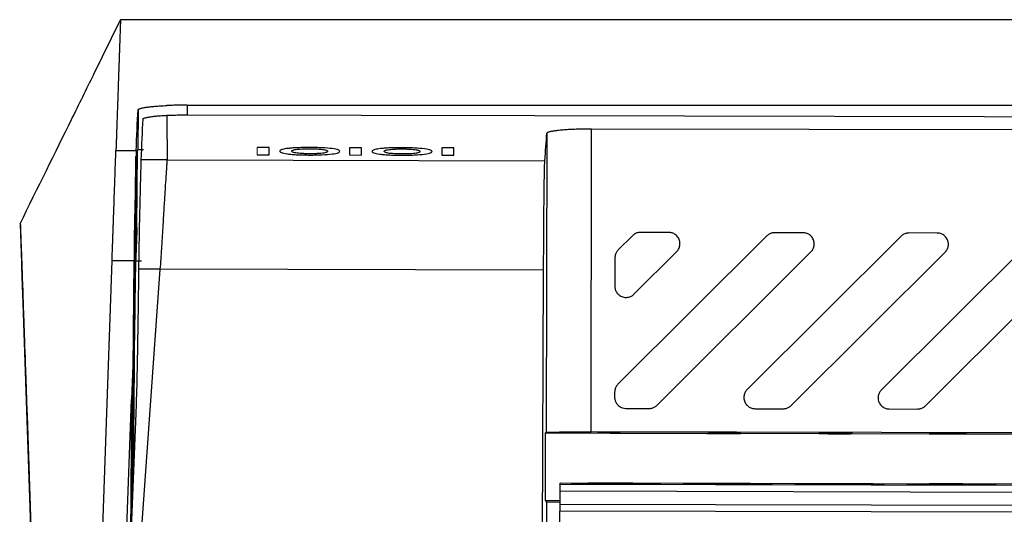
# Model space of a CAD drawing. Header units: millimetres. Extents: x 156812 to 157936, y 112087 to 113571.
# Tile 40 of 204: x 157375 to 157419, y 112523 to 112545. Entities that reach past the tile are written whole.
import ezdxf

# ---------------------------------------------------------------- set-up
doc = ezdxf.new("R2010")
doc.units = ezdxf.units.MM

msp = doc.modelspace()

# ---------------------------------------------------------------- linework, layer by layer
at = {"color": 7, "linetype": 'Continuous', "lineweight": 25}
for p, q in [((157378.462, 112542.426), (157379.667, 112544.88)), ((157380.691, 112544.88), (157379.666, 112544.88)), ((157423.478, 112544.886), (157380.691, 112544.886)), ((157380.451, 112540.854), (157380.435, 112539.07)), ((157382.652, 112541.069), (157382.649, 112540.633)), ((157382.652, 112541.069), (157541.609, 112541.069)), ((157382.662, 112540.633), (157398.19, 112540.6)), ((157398.728, 112539.813), (157398.7, 112526.459)), ((157400.699, 112526.47), (157400.728, 112540.016)), ((157400.728, 112540.016), (157489.263, 112539.828)), ((157380.367, 112539.02), (157379.462, 112539.02)), ((157380.368, 112539.02), (157380.306, 112531.958)), ((157380.404, 112535.596), (157380.434, 112539.07)), ((157380.435, 112539.07), (157380.434, 112539.07)), ((157386.314, 112539.174), (157385.771, 112539.175)), ((157390.443, 112539.165), (157389.9, 112539.166)), ((157394.572, 112539.156), (157394.029, 112539.157)), ((157380.281, 112529.669), (157380.36, 112538.773)), ((157381.746, 112538.622), (157380.579, 112538.624)), ((157381.746, 112538.622), (157398.634, 112538.586)), ((157385.771, 112538.849), (157386.314, 112538.848)), ((157389.9, 112538.841), (157390.443, 112538.839)), ((157394.029, 112538.832), (157394.573, 112538.831)), ((157375.92, 112514.826), (157375.19, 112535.762)), ((157404.178, 112535.379), (157402.911, 112535.382)), ((157410.178, 112535.366), (157408.911, 112535.369)), ((157416.178, 112535.354), (157414.911, 112535.356)), ((157408.558, 112535.224), (157401.902, 112528.597)), ((157402.558, 112535.236), (157401.915, 112534.597)), ((157414.558, 112535.211), (157407.679, 112528.361)), ((157420.558, 112535.198), (157413.679, 112528.349)), ((157402.618, 112532.622), (157404.529, 112534.525)), ((157403.651, 112527.663), (157410.529, 112534.512)), ((157409.651, 112527.65), (157416.529, 112534.5)), ((157415.651, 112527.637), (157422.529, 112534.487)), ((157378.326, 112506.499), (157379.291, 112534.131)), ((157379.291, 112534.131), (157380.271, 112534.131)), ((157380.172, 112522.866), (157380.271, 112534.131)), ((157380.609, 112534.096), (157380.344, 112534.098)), ((157401.768, 112534.243), (157401.765, 112532.977)), ((157381.433, 112533.737), (157379.561, 112507.743)), ((157381.433, 112533.737), (157380.474, 112533.739)), ((157398.58, 112533.701), (157381.433, 112533.737)), ((157398.53, 112520.01), (157398.58, 112533.701)), ((157375.919, 112514.848), (157375.299, 112532.638)), ((157379.365, 112507.022), (157380.166, 112527.921)), ((157380.166, 112527.921), (157380.109, 112521.293)), ((157401.755, 112528.243), (157401.755, 112528.02)), ((157402.254, 112527.519), (157403.297, 112527.517)), ((157408.031, 112527.507), (157409.297, 112527.504)), ((157414.031, 112527.494), (157415.297, 112527.492)), ((157375.489, 112527.199), (157376.182, 112507.336)), ((157380.352, 112527.302), (157379.561, 112507.743)), ((157375.508, 112526.652), (157376.153, 112508.148)), ((157398.649, 112526.412), (157398.643, 112523.412)), ((157398.7, 112526.459), (157398.649, 112526.412)), ((157401.681, 112526.405), (157398.649, 112526.412)), ((157470.293, 112526.323), (157400.699, 112526.47)), ((157400.996, 112526.425), (157400.997, 112526.421)), ((157401.56, 112526.423), (157401.56, 112526.41)), ((157401.56, 112526.41), (157402.005, 112526.409)), ((157402.004, 112526.427), (157401.647, 112526.428)), ((157406.681, 112526.395), (157401.681, 112526.405)), ((157402.005, 112526.409), (157402.004, 112526.427)), ((157405.878, 112526.401), (157407.39, 112526.398)), ((157405.937, 112526.414), (157406.382, 112526.412)), ((157407.39, 112526.401), (157406.531, 112526.403)), ((157411.681, 112526.384), (157406.681, 112526.395)), ((157407.39, 112526.398), (157407.39, 112526.401)), ((157411.323, 112526.395), (157410.878, 112526.396)), ((157410.937, 112526.404), (157411.382, 112526.402)), ((157411.542, 112526.4), (157411.5, 112526.397)), ((157416.681, 112526.373), (157411.681, 112526.384)), ((157416.796, 112526.396), (157415.819, 112526.387)), ((157415.819, 112526.387), (157415.819, 112526.384)), ((157415.819, 112526.384), (157416.738, 112526.382)), ((157416.209, 112526.386), (157416.737, 112526.391)), ((157416.738, 112526.385), (157416.209, 112526.386)), ((157421.681, 112526.363), (157416.681, 112526.373)), ((157416.737, 112526.391), (157416.738, 112526.385)), ((157416.738, 112526.382), (157416.738, 112526.378)), ((157416.738, 112526.378), (157417.182, 112526.377)), ((157417.182, 112526.395), (157416.796, 112526.396)), ((157417.182, 112526.384), (157417.182, 112526.395)), ((157417.478, 112526.383), (157417.182, 112526.384)), ((157417.182, 112526.377), (157417.182, 112526.381)), ((157417.182, 112526.381), (157417.478, 112526.38)), ((157417.478, 112526.38), (157417.478, 112526.383)), ((157399.303, 112524.131), (157399.323, 112524.182)), ((157399.303, 112524.131), (157464.303, 112523.992)), ((157464.322, 112524.042), (157399.323, 112524.182)), ((157399.302, 112523.829), (157399.3, 112523.229)), ((157399.302, 112523.829), (157464.301, 112523.689)), ((157398.643, 112523.412), (157398.71, 112523.335)), ((157398.643, 112523.412), (157399.301, 112523.41)), ((157398.71, 112523.335), (157398.702, 112519.812)), ((157399.3, 112523.333), (157398.71, 112523.335)), ((157464.3, 112523.089), (157399.3, 112523.229)), ((157399.291, 112517.739), (157399.302, 112522.931)), ((157464.3, 112522.792), (157399.301, 112522.931))]:
    msp.add_line(p, q, dxfattribs=at)
at = {"color": 7, "linetype": 'Continuous', "lineweight": 25, "flags": 128}
msp.add_lwpolyline([(157398.19, 112540.6), (157478.508, 112540.427), (157541.615, 112540.292)], dxfattribs=at)
at = {"color": 7, "linetype": 'Continuous', "lineweight": 25}
for centre, radius, start, end in [((157424.773, 112523.85), 25.471, 179.3659, 180.046), ((157401.596, 112421.847), 102.33, 88.75701, 90.99678), ((157402.035, 112626.469), 102.33, 268.75701, 270.99678), ((157406.596, 112421.836), 102.33, 88.75701, 90.99678), ((157407.035, 112626.458), 102.33, 268.75701, 270.99678), ((157411.596, 112421.826), 102.33, 88.75701, 90.99678), ((157412.035, 112626.447), 102.33, 268.75701, 270.99678), ((157416.596, 112421.815), 102.33, 88.75701, 90.99678), ((157417.035, 112626.436), 102.33, 268.75701, 270.99678), ((157423.337, 112523.103), 24.037, 179.6985, 180.408)]:
    msp.add_arc(centre, radius, start, end, dxfattribs=at)
for points, knots in [([(157379.666, 112544.88), (157379.666, 112544.876), (157379.666, 112544.868), (157379.665, 112544.844), (157379.664, 112544.812), (157379.663, 112544.77), (157379.661, 112544.72), (157379.659, 112544.661), (157379.657, 112544.593), (157379.654, 112544.515), (157379.651, 112544.429), (157379.648, 112544.334), (157379.644, 112544.229), (157379.64, 112544.116), (157379.636, 112543.994), (157379.631, 112543.863), (157379.626, 112543.722), (157379.621, 112543.573), (157379.616, 112543.415), (157379.61, 112543.247), (157379.604, 112543.071), (157379.597, 112542.885), (157379.59, 112542.691), (157379.583, 112542.487), (157379.576, 112542.275), (157379.568, 112542.053), (157379.56, 112541.823), (157379.552, 112541.583), (157379.543, 112541.335), (157379.534, 112541.077), (157379.525, 112540.811), (157379.515, 112540.535), (157379.505, 112540.25), (157379.495, 112539.957), (157379.484, 112539.654), (157379.473, 112539.343), (157379.466, 112539.128), (157379.462, 112539.02)], [0, 0, 0, 0, 0.0285185, 0.0570402, 0.0855649, 0.1140927, 0.1426237, 0.1711578, 0.199695, 0.2282352, 0.2567786, 0.2853251, 0.3138748, 0.3424275, 0.3709833, 0.3995423, 0.4281044, 0.4566695, 0.4852378, 0.5138092, 0.5423838, 0.5709614, 0.5995422, 0.628126, 0.656713, 0.6853031, 0.7138963, 0.7424927, 0.7710921, 0.7996947, 0.8283004, 0.8569092, 0.8855211, 0.9141361, 0.9427543, 0.9713756, 1, 1, 1, 1]), ([(157378.457, 112542.428), (157378.131, 112541.766), (157377.122, 112539.714), (157375.953, 112537.352), (157375.161, 112535.752)], [0, 0, 0, 0, 0.322649, 1, 1, 1, 1]), ([(157380.451, 112540.854), (157380.452, 112540.859), (157380.454, 112540.87), (157380.472, 112540.885), (157380.5, 112540.9), (157380.538, 112540.915), (157380.588, 112540.93), (157380.648, 112540.944), (157380.719, 112540.957), (157380.827, 112540.975), (157380.984, 112540.996), (157381.204, 112541.017), (157381.454, 112541.036), (157381.64, 112541.045), (157381.734, 112541.049)], [0, 0, 0, 0, 0.063693, 0.126435, 0.188535, 0.250314, 0.312095, 0.374205, 0.436963, 0.500678, 0.626841, 0.750387, 0.873908, 1, 1, 1, 1]), ([(157382.652, 112541.069), (157382.608, 112541.069), (157382.519, 112541.069), (157382.386, 112541.067), (157382.253, 112541.066), (157382.121, 112541.063), (157381.99, 112541.059), (157381.86, 112541.055), (157381.776, 112541.051), (157381.734, 112541.049)], [0, 0, 0, 0, 0.14013, 0.281163, 0.423102, 0.565952, 0.709715, 0.854397, 1, 1, 1, 1]), ([(157380.662, 112540.443), (157380.663, 112540.448), (157380.665, 112540.456), (157380.683, 112540.47), (157380.712, 112540.483), (157380.753, 112540.497), (157380.807, 112540.512), (157380.875, 112540.526), (157380.971, 112540.545), (157381.107, 112540.565), (157381.293, 112540.585), (157381.506, 112540.601), (157381.665, 112540.609), (157381.745, 112540.614)], [0, 0, 0, 0, 0.066722, 0.135278, 0.205548, 0.277384, 0.350614, 0.425042, 0.500449, 0.623424, 0.748429, 0.874347, 1, 1, 1, 1]), ([(157381.745, 112540.614), (157381.786, 112540.615), (157381.869, 112540.619), (157381.998, 112540.624), (157382.129, 112540.627), (157382.262, 112540.63), (157382.396, 112540.632), (157382.529, 112540.633), (157382.618, 112540.633), (157382.662, 112540.633)], [0, 0, 0, 0, 0.145486, 0.290685, 0.435229, 0.578764, 0.720948, 0.861459, 1, 1, 1, 1]), ([(157398.728, 112539.813), (157398.729, 112539.818), (157398.732, 112539.828), (157398.748, 112539.843), (157398.773, 112539.858), (157398.808, 112539.872), (157398.852, 112539.886), (157398.906, 112539.899), (157398.97, 112539.912), (157399.043, 112539.924), (157399.125, 112539.936), (157399.217, 112539.948), (157399.358, 112539.963), (157399.555, 112539.98), (157399.821, 112539.997), (157400.107, 112540.008), (157400.411, 112540.015), (157400.621, 112540.016), (157400.728, 112540.016)], [0, 0, 0, 0, 0.0471974, 0.0933551, 0.1386897, 0.1834291, 0.2278111, 0.2720786, 0.3164768, 0.3612487, 0.4066311, 0.4528517, 0.5001258, 0.6031748, 0.70212, 0.7994876, 0.897926, 1, 1, 1, 1]), ([(157379.291, 112534.131), (157379.293, 112534.206), (157379.298, 112534.356), (157379.306, 112534.578), (157379.314, 112534.799), (157379.322, 112535.017), (157379.329, 112535.232), (157379.337, 112535.445), (157379.344, 112535.654), (157379.352, 112535.859), (157379.36, 112536.086), (157379.372, 112536.442), (157379.387, 112536.87), (157379.401, 112537.29), (157379.416, 112537.731), (157379.433, 112538.187), (157379.445, 112538.538), (157379.453, 112538.748), (157379.457, 112538.868), (157379.46, 112538.963), (157379.461, 112539.001), (157379.462, 112539.02)], [0, 0, 0, 0, 0.030015, 0.0600438, 0.0900878, 0.1201467, 0.1502191, 0.1803027, 0.2103944, 0.2404904, 0.2705867, 0.3121994, 0.4047613, 0.4786992, 0.5356917, 0.6595156, 0.7814828, 0.8360301, 0.8906222, 0.9452718, 1, 1, 1, 1]), ([(157380.367, 112539.02), (157380.366, 112539.01), (157380.365, 112538.99), (157380.364, 112538.949), (157380.363, 112538.899), (157380.362, 112538.842), (157380.361, 112538.796), (157380.36, 112538.773)], [0, 0, 0, 0, 0.200298, 0.400149, 0.599851, 0.799703, 1, 1, 1, 1]), ([(157380.695, 112539.07), (157380.644, 112539.07), (157380.465, 112539.07), (157380.448, 112539.07), (157380.435, 112539.07)], [0, 0, 0, 0, 0.283041, 1, 1, 1, 1]), ([(157386.911, 112539.091), (157386.888, 112539.085), (157386.867, 112539.078), (157386.834, 112539.065), (157386.822, 112539.058), (157386.792, 112539.037), (157386.786, 112539.023), (157386.785, 112539.009)], [0, 0, 0, 0, 0.25, 0.25, 0.5, 0.5, 1, 1, 1, 1]), ([(157386.785, 112539.009), (157386.787, 112538.999), (157386.79, 112538.988), (157386.814, 112538.967), (157386.832, 112538.956), (157386.914, 112538.925), (157387.002, 112538.906), (157387.189, 112538.881), (157387.258, 112538.874), (157387.411, 112538.862), (157387.495, 112538.856), (157387.668, 112538.848), (157387.759, 112538.845), (157387.943, 112538.841), (157388.036, 112538.841), (157388.129, 112538.84)], [0, 0, 0, 0, 0.125, 0.125, 0.25, 0.25, 0.5, 0.5, 0.625, 0.625, 0.75, 0.75, 0.875, 0.875, 1, 1, 1, 1]), ([(157387.526, 112539.163), (157387.491, 112539.161), (157387.457, 112539.159), (157387.391, 112539.155), (157387.36, 112539.153), (157387.269, 112539.145), (157387.213, 112539.14), (157387.109, 112539.127), (157387.062, 112539.121), (157386.978, 112539.107), (157386.944, 112539.099), (157386.911, 112539.091)], [0, 0, 0, 0, 0.125, 0.125, 0.25, 0.25, 0.5, 0.5, 0.75, 0.75, 1, 1, 1, 1]), ([(157387.328, 112539.01), (157387.329, 112539.017), (157387.331, 112539.024), (157387.342, 112539.037), (157387.351, 112539.044), (157387.39, 112539.064), (157387.433, 112539.077), (157387.54, 112539.093), (157387.581, 112539.098), (157387.673, 112539.106), (157387.724, 112539.11), (157387.832, 112539.116), (157387.89, 112539.118), (157388.008, 112539.12), (157388.068, 112539.12), (157388.128, 112539.12)], [0, 0, 0, 0, 0.125, 0.125, 0.25, 0.25, 0.5, 0.5, 0.625, 0.625, 0.75, 0.75, 0.875, 0.875, 1, 1, 1, 1]), ([(157388.128, 112538.895), (157388.068, 112538.895), (157388.009, 112538.896), (157387.893, 112538.899), (157387.835, 112538.902), (157387.674, 112538.911), (157387.581, 112538.92), (157387.439, 112538.943), (157387.394, 112538.956), (157387.338, 112538.983), (157387.33, 112538.996), (157387.328, 112539.01)], [0, 0, 0, 0, 0.125, 0.125, 0.25, 0.25, 0.5, 0.5, 0.75, 0.75, 1, 1, 1, 1]), ([(157388.121, 112539.174), (157388.019, 112539.174), (157387.918, 112539.173), (157387.717, 112539.17), (157387.62, 112539.167), (157387.526, 112539.163)], [0, 0, 0, 0, 0.5, 0.5, 1, 1, 1, 1]), ([(157389.465, 112539.005), (157389.464, 112539.016), (157389.461, 112539.026), (157389.437, 112539.048), (157389.419, 112539.058), (157389.34, 112539.089), (157389.251, 112539.108), (157389.003, 112539.141), (157388.846, 112539.154), (157388.586, 112539.166), (157388.494, 112539.169), (157388.309, 112539.173), (157388.215, 112539.173), (157388.121, 112539.174)], [0, 0, 0, 0, 0.125, 0.125, 0.25, 0.25, 0.5, 0.5, 0.75, 0.75, 0.875, 0.875, 1, 1, 1, 1]), ([(157388.128, 112539.12), (157388.188, 112539.12), (157388.247, 112539.119), (157388.363, 112539.117), (157388.421, 112539.115), (157388.583, 112539.106), (157388.677, 112539.097), (157388.818, 112539.074), (157388.862, 112539.061), (157388.913, 112539.035), (157388.92, 112539.021), (157388.922, 112539.008)], [0, 0, 0, 0, 0.125, 0.125, 0.25, 0.25, 0.5, 0.5, 0.75, 0.75, 1, 1, 1, 1]), ([(157388.922, 112539.008), (157388.921, 112538.994), (157388.913, 112538.981), (157388.863, 112538.954), (157388.818, 112538.941), (157388.681, 112538.919), (157388.587, 112538.909), (157388.425, 112538.9), (157388.368, 112538.898), (157388.25, 112538.895), (157388.189, 112538.895), (157388.128, 112538.895)], [0, 0, 0, 0, 0.25, 0.25, 0.5, 0.5, 0.75, 0.75, 0.875, 0.875, 1, 1, 1, 1]), ([(157388.129, 112538.84), (157388.222, 112538.84), (157388.315, 112538.841), (157388.496, 112538.844), (157388.585, 112538.846), (157388.846, 112538.858), (157389.003, 112538.87), (157389.25, 112538.902), (157389.338, 112538.921), (157389.419, 112538.952), (157389.437, 112538.962), (157389.461, 112538.984), (157389.464, 112538.994), (157389.465, 112539.005)], [0, 0, 0, 0, 0.125, 0.125, 0.25, 0.25, 0.5, 0.5, 0.75, 0.75, 0.875, 0.875, 1, 1, 1, 1]), ([(157391.04, 112539.083), (157391.017, 112539.076), (157390.996, 112539.07), (157390.963, 112539.056), (157390.951, 112539.049), (157390.921, 112539.029), (157390.915, 112539.015), (157390.914, 112539)], [0, 0, 0, 0, 0.25, 0.25, 0.5, 0.5, 1, 1, 1, 1]), ([(157390.914, 112539), (157390.916, 112538.99), (157390.919, 112538.979), (157390.943, 112538.958), (157390.961, 112538.948), (157391.043, 112538.917), (157391.131, 112538.897), (157391.318, 112538.873), (157391.387, 112538.865), (157391.54, 112538.853), (157391.624, 112538.848), (157391.797, 112538.839), (157391.888, 112538.836), (157392.072, 112538.833), (157392.165, 112538.832), (157392.258, 112538.831)], [0, 0, 0, 0, 0.125, 0.125, 0.25, 0.25, 0.5, 0.5, 0.625, 0.625, 0.75, 0.75, 0.875, 0.875, 1, 1, 1, 1]), ([(157391.655, 112539.154), (157391.62, 112539.152), (157391.586, 112539.15), (157391.52, 112539.146), (157391.489, 112539.144), (157391.398, 112539.137), (157391.342, 112539.131), (157391.238, 112539.119), (157391.191, 112539.112), (157391.107, 112539.098), (157391.073, 112539.09), (157391.04, 112539.083)], [0, 0, 0, 0, 0.125, 0.125, 0.25, 0.25, 0.5, 0.5, 0.75, 0.75, 1, 1, 1, 1]), ([(157391.458, 112539.001), (157391.458, 112539.008), (157391.46, 112539.015), (157391.471, 112539.029), (157391.48, 112539.035), (157391.519, 112539.055), (157391.562, 112539.068), (157391.669, 112539.084), (157391.71, 112539.089), (157391.802, 112539.098), (157391.853, 112539.101), (157391.961, 112539.107), (157392.019, 112539.109), (157392.137, 112539.111), (157392.197, 112539.111), (157392.257, 112539.112)], [0, 0, 0, 0, 0.125, 0.125, 0.25, 0.25, 0.5, 0.5, 0.625, 0.625, 0.75, 0.75, 0.875, 0.875, 1, 1, 1, 1]), ([(157392.257, 112538.886), (157392.197, 112538.887), (157392.138, 112538.887), (157392.022, 112538.89), (157391.964, 112538.893), (157391.803, 112538.902), (157391.71, 112538.912), (157391.568, 112538.934), (157391.523, 112538.947), (157391.467, 112538.974), (157391.459, 112538.988), (157391.458, 112539.001)], [0, 0, 0, 0, 0.125, 0.125, 0.25, 0.25, 0.5, 0.5, 0.75, 0.75, 1, 1, 1, 1]), ([(157392.25, 112539.165), (157392.148, 112539.165), (157392.047, 112539.165), (157391.846, 112539.161), (157391.749, 112539.158), (157391.655, 112539.154)], [0, 0, 0, 0, 0.5, 0.5, 1, 1, 1, 1]), ([(157393.594, 112538.996), (157393.593, 112539.007), (157393.59, 112539.018), (157393.567, 112539.039), (157393.548, 112539.049), (157393.469, 112539.08), (157393.38, 112539.1), (157393.132, 112539.132), (157392.975, 112539.145), (157392.715, 112539.157), (157392.623, 112539.16), (157392.438, 112539.164), (157392.344, 112539.165), (157392.25, 112539.165)], [0, 0, 0, 0, 0.125, 0.125, 0.25, 0.25, 0.5, 0.5, 0.75, 0.75, 0.875, 0.875, 1, 1, 1, 1]), ([(157392.257, 112539.112), (157392.317, 112539.111), (157392.376, 112539.111), (157392.492, 112539.108), (157392.55, 112539.106), (157392.712, 112539.097), (157392.806, 112539.088), (157392.947, 112539.066), (157392.991, 112539.053), (157393.042, 112539.026), (157393.049, 112539.013), (157393.051, 112538.999)], [0, 0, 0, 0, 0.125, 0.125, 0.25, 0.25, 0.5, 0.5, 0.75, 0.75, 1, 1, 1, 1]), ([(157393.051, 112538.999), (157393.05, 112538.985), (157393.042, 112538.972), (157392.992, 112538.945), (157392.948, 112538.932), (157392.81, 112538.91), (157392.716, 112538.901), (157392.554, 112538.892), (157392.497, 112538.889), (157392.379, 112538.887), (157392.318, 112538.886), (157392.257, 112538.886)], [0, 0, 0, 0, 0.25, 0.25, 0.5, 0.5, 0.75, 0.75, 0.875, 0.875, 1, 1, 1, 1]), ([(157392.258, 112538.831), (157392.351, 112538.831), (157392.444, 112538.832), (157392.625, 112538.835), (157392.714, 112538.837), (157392.976, 112538.849), (157393.132, 112538.861), (157393.38, 112538.893), (157393.467, 112538.912), (157393.548, 112538.943), (157393.566, 112538.954), (157393.59, 112538.975), (157393.593, 112538.986), (157393.594, 112538.996)], [0, 0, 0, 0, 0.125, 0.125, 0.25, 0.25, 0.5, 0.5, 0.75, 0.75, 0.875, 0.875, 1, 1, 1, 1]), ([(157381.746, 112538.622), (157381.746, 112538.612), (157381.746, 112538.591), (157381.743, 112538.547), (157381.739, 112538.489), (157381.734, 112538.414), (157381.727, 112538.32), (157381.713, 112538.13), (157381.688, 112537.777), (157381.65, 112537.184), (157381.605, 112536.454), (157381.564, 112535.754), (157381.526, 112535.138), (157381.496, 112534.664), (157381.466, 112534.198), (157381.444, 112533.889), (157381.433, 112533.737)], [0, 0, 0, 0, 0.029945, 0.062269, 0.097027, 0.134265, 0.174025, 0.216332, 0.342226, 0.477303, 0.604111, 0.738666, 0.808532, 0.875438, 0.939278, 1, 1, 1, 1]), ([(157398.58, 112533.701), (157398.58, 112533.78), (157398.581, 112533.938), (157398.582, 112534.176), (157398.583, 112534.415), (157398.584, 112534.655), (157398.585, 112534.895), (157398.587, 112535.134), (157398.588, 112535.371), (157398.59, 112535.606), (157398.591, 112535.838), (157398.593, 112536.065), (157398.595, 112536.288), (157398.597, 112536.504), (157398.599, 112536.714), (157398.601, 112536.916), (157398.603, 112537.081), (157398.604, 112537.22), (157398.606, 112537.343), (157398.608, 112537.483), (157398.61, 112537.636), (157398.613, 112537.798), (157398.616, 112537.962), (157398.619, 112538.123), (157398.622, 112538.274), (157398.626, 112538.407), (157398.63, 112538.518), (157398.632, 112538.563), (157398.634, 112538.586)], [0, 0, 0, 0, 0.031496, 0.063548, 0.096144, 0.129266, 0.162897, 0.197015, 0.231596, 0.266616, 0.302046, 0.337854, 0.374009, 0.410474, 0.447214, 0.484189, 0.521359, 0.541963, 0.567445, 0.597773, 0.632895, 0.672726, 0.717145, 0.765979, 0.819004, 0.875929, 0.936402, 1, 1, 1, 1]), ([(157380.572, 112538.378), (157380.572, 112538.352), (157380.571, 112538.298), (157380.569, 112538.201), (157380.566, 112538.087), (157380.562, 112537.953), (157380.558, 112537.797), (157380.554, 112537.617), (157380.548, 112537.412), (157380.542, 112537.18), (157380.536, 112536.92), (157380.527, 112536.546), (157380.515, 112536.062), (157380.503, 112535.483), (157380.493, 112534.953), (157380.485, 112534.485), (157380.478, 112534.088), (157380.475, 112533.847), (157380.474, 112533.739)], [0, 0, 0, 0, 0.037943, 0.07852, 0.121755, 0.167659, 0.21623, 0.267447, 0.32127, 0.377636, 0.436453, 0.497604, 0.615407, 0.719378, 0.809455, 0.885922, 0.949255, 1, 1, 1, 1]), ([(157375.192, 112535.715), (157375.192, 112535.715), (157375.192, 112535.716), (157375.227, 112534.722), (157375.289, 112532.943), (157375.356, 112531.015), (157375.39, 112530.053)], [0, 0, 0, 0, 0.185331, 0.456908, 0.728812, 1, 1, 1, 1]), ([(157380.404, 112535.596), (157380.401, 112535.513), (157380.394, 112535.348), (157380.383, 112535.091), (157380.373, 112534.83), (157380.363, 112534.58), (157380.355, 112534.371), (157380.349, 112534.225), (157380.346, 112534.142), (157380.344, 112534.095), (157380.343, 112534.066), (157380.342, 112534.045), (157380.341, 112534.029), (157380.342, 112534.021), (157380.34, 112534.001), (157380.339, 112533.968), (157380.338, 112533.893), (157380.333, 112533.7), (157380.327, 112533.405), (157380.321, 112533.027), (157380.317, 112532.785), (157380.315, 112532.611), (157380.314, 112532.528), (157380.311, 112532.439), (157380.31, 112532.345), (157380.308, 112532.228), (157380.307, 112532.097), (157380.306, 112532.004), (157380.305, 112531.958)], [0, 0, 0, 0, 0.121774, 0.242904, 0.363387, 0.48322, 0.57988, 0.637883, 0.672682, 0.68573, 0.698781, 0.708466, 0.712806, 0.717816, 0.722285, 0.731341, 0.752457, 0.788004, 0.860559, 0.897006, 0.932826, 0.941459, 0.95078, 0.958239, 0.96678, 0.978025, 0.989111, 1, 1, 1, 1]), ([(157402.911, 112535.382), (157402.89, 112535.381), (157402.847, 112535.38), (157402.782, 112535.367), (157402.719, 112535.346), (157402.66, 112535.316), (157402.605, 112535.28), (157402.573, 112535.251), (157402.558, 112535.236)], [0, 0, 0, 0, 0.16428, 0.331409, 0.5, 0.668591, 0.83572, 1, 1, 1, 1]), ([(157404.529, 112534.525), (157404.545, 112534.542), (157404.578, 112534.577), (157404.618, 112534.64), (157404.651, 112534.714), (157404.672, 112534.797), (157404.679, 112534.887), (157404.669, 112534.98), (157404.642, 112535.071), (157404.597, 112535.155), (157404.539, 112535.228), (157404.471, 112535.287), (157404.397, 112535.331), (157404.322, 112535.36), (157404.249, 112535.376), (157404.201, 112535.378), (157404.178, 112535.379)], [0, 0, 0, 0, 0.058569, 0.122119, 0.19052, 0.263373, 0.339964, 0.419267, 0.5, 0.580733, 0.660036, 0.736627, 0.80948, 0.877881, 0.941431, 1, 1, 1, 1]), ([(157408.911, 112535.369), (157408.89, 112535.368), (157408.847, 112535.367), (157408.782, 112535.354), (157408.719, 112535.333), (157408.66, 112535.304), (157408.605, 112535.268), (157408.573, 112535.238), (157408.558, 112535.224)], [0, 0, 0, 0, 0.16428, 0.331409, 0.5, 0.668591, 0.83572, 1, 1, 1, 1]), ([(157410.529, 112534.512), (157410.545, 112534.529), (157410.578, 112534.564), (157410.618, 112534.628), (157410.651, 112534.701), (157410.672, 112534.784), (157410.679, 112534.874), (157410.669, 112534.967), (157410.642, 112535.058), (157410.597, 112535.142), (157410.539, 112535.215), (157410.471, 112535.274), (157410.397, 112535.318), (157410.322, 112535.347), (157410.249, 112535.363), (157410.201, 112535.366), (157410.178, 112535.366)], [0, 0, 0, 0, 0.058569, 0.122119, 0.19052, 0.263373, 0.339964, 0.419267, 0.5, 0.580733, 0.660036, 0.736627, 0.80948, 0.877881, 0.941431, 1, 1, 1, 1]), ([(157414.911, 112535.356), (157414.89, 112535.356), (157414.847, 112535.354), (157414.782, 112535.341), (157414.719, 112535.32), (157414.66, 112535.291), (157414.605, 112535.255), (157414.573, 112535.225), (157414.558, 112535.211)], [0, 0, 0, 0, 0.16428, 0.331409, 0.5, 0.668591, 0.83572, 1, 1, 1, 1]), ([(157416.529, 112534.5), (157416.545, 112534.516), (157416.578, 112534.552), (157416.618, 112534.615), (157416.651, 112534.689), (157416.672, 112534.772), (157416.679, 112534.862), (157416.669, 112534.954), (157416.642, 112535.045), (157416.597, 112535.129), (157416.539, 112535.202), (157416.471, 112535.261), (157416.397, 112535.305), (157416.322, 112535.334), (157416.249, 112535.351), (157416.201, 112535.353), (157416.178, 112535.354)], [0, 0, 0, 0, 0.058569, 0.122119, 0.19052, 0.263373, 0.339964, 0.419267, 0.5, 0.580733, 0.660036, 0.736627, 0.80948, 0.877881, 0.941431, 1, 1, 1, 1]), ([(157401.915, 112534.597), (157401.901, 112534.581), (157401.871, 112534.549), (157401.835, 112534.494), (157401.805, 112534.435), (157401.784, 112534.373), (157401.771, 112534.308), (157401.769, 112534.265), (157401.768, 112534.243)], [0, 0, 0, 0, 0.16428, 0.331409, 0.5, 0.668591, 0.83572, 1, 1, 1, 1]), ([(157375.299, 112532.638), (157375.298, 112532.682), (157375.295, 112532.769), (157375.291, 112532.891), (157375.287, 112533.006), (157375.283, 112533.114), (157375.279, 112533.214), (157375.276, 112533.307), (157375.273, 112533.392), (157375.269, 112533.501), (157375.265, 112533.619), (157375.262, 112533.724), (157375.259, 112533.791), (157375.259, 112533.801), (157375.259, 112533.806)], [0, 0, 0, 0, 0.060607, 0.120704, 0.18042, 0.239883, 0.299226, 0.358581, 0.418082, 0.477858, 0.610032, 0.74023, 0.869773, 1, 1, 1, 1]), ([(157375.26, 112533.775), (157375.26, 112533.77), (157375.26, 112533.758), (157375.281, 112533.162), (157375.32, 112532.045), (157375.377, 112530.408), (157375.431, 112528.864), (157375.458, 112528.092)], [0, 0, 0, 0, 0.149724, 0.356887, 0.568434, 0.784188, 1, 1, 1, 1]), ([(157380.474, 112533.739), (157380.466, 112533.02), (157380.451, 112531.703), (157380.421, 112529.911), (157380.392, 112528.484), (157380.364, 112527.655), (157380.352, 112527.302)], [0, 0, 0, 0, 0.335182, 0.61357, 0.835172, 1, 1, 1, 1]), ([(157401.765, 112532.977), (157401.766, 112532.954), (157401.768, 112532.906), (157401.784, 112532.833), (157401.813, 112532.757), (157401.857, 112532.684), (157401.915, 112532.615), (157401.988, 112532.556), (157402.072, 112532.512), (157402.163, 112532.484), (157402.255, 112532.473), (157402.345, 112532.48), (157402.429, 112532.501), (157402.502, 112532.534), (157402.566, 112532.574), (157402.601, 112532.606), (157402.618, 112532.622)], [0, 0, 0, 0, 0.058569, 0.122119, 0.19052, 0.263373, 0.339964, 0.419267, 0.5, 0.580733, 0.660036, 0.736627, 0.80948, 0.877881, 0.941431, 1, 1, 1, 1]), ([(157380.305, 112531.958), (157380.305, 112531.819), (157380.304, 112531.671), (157380.301, 112531.469), (157380.3, 112531.429), (157380.298, 112531.343), (157380.297, 112531.293), (157380.295, 112531.143), (157380.293, 112531.046), (157380.289, 112530.746), (157380.286, 112530.536), (157380.282, 112530.108), (157380.281, 112529.891), (157380.281, 112529.669)], [0, 0, 0, 0, 0.25, 0.25, 0.3125, 0.3125, 0.375, 0.375, 0.5, 0.5, 0.75, 0.75, 1, 1, 1, 1]), ([(157375.39, 112530.053), (157375.393, 112529.942), (157375.405, 112529.609), (157375.44, 112528.604), (157375.464, 112527.932), (157375.489, 112527.199)], [0, 0, 0, 0, 0.5, 0.5, 1, 1, 1, 1]), ([(157380.281, 112529.669), (157380.269, 112528.437), (157380.252, 112526.606), (157380.231, 112524.768), (157380.225, 112524.167)], [0, 0, 0, 0, 0.672726, 1, 1, 1, 1]), ([(157401.902, 112528.597), (157401.888, 112528.581), (157401.858, 112528.549), (157401.822, 112528.494), (157401.792, 112528.435), (157401.771, 112528.373), (157401.758, 112528.308), (157401.756, 112528.265), (157401.755, 112528.243)], [0, 0, 0, 0, 0.16428, 0.331409, 0.5, 0.668591, 0.83572, 1, 1, 1, 1]), ([(157407.679, 112528.361), (157407.663, 112528.344), (157407.631, 112528.309), (157407.59, 112528.246), (157407.557, 112528.172), (157407.536, 112528.089), (157407.529, 112527.999), (157407.539, 112527.906), (157407.567, 112527.816), (157407.611, 112527.732), (157407.669, 112527.659), (157407.737, 112527.6), (157407.811, 112527.556), (157407.886, 112527.527), (157407.96, 112527.51), (157408.008, 112527.508), (157408.031, 112527.507)], [0, 0, 0, 0, 0.058569, 0.122119, 0.19052, 0.263373, 0.339964, 0.419267, 0.5, 0.580733, 0.660036, 0.736627, 0.80948, 0.877881, 0.941431, 1, 1, 1, 1]), ([(157413.679, 112528.349), (157413.663, 112528.332), (157413.631, 112528.296), (157413.59, 112528.233), (157413.557, 112528.16), (157413.536, 112528.076), (157413.529, 112527.986), (157413.539, 112527.894), (157413.567, 112527.803), (157413.611, 112527.719), (157413.669, 112527.646), (157413.737, 112527.587), (157413.811, 112527.543), (157413.886, 112527.514), (157413.96, 112527.497), (157414.008, 112527.495), (157414.031, 112527.494)], [0, 0, 0, 0, 0.058569, 0.122119, 0.19052, 0.263373, 0.339964, 0.419267, 0.5, 0.580733, 0.660036, 0.736627, 0.80948, 0.877881, 0.941431, 1, 1, 1, 1]), ([(157375.458, 112528.092), (157375.458, 112528.084), (157375.459, 112528.07), (157375.46, 112528.037), (157375.462, 112527.996), (157375.463, 112527.947), (157375.465, 112527.89), (157375.468, 112527.825), (157375.47, 112527.751), (157375.474, 112527.634), (157375.48, 112527.462), (157375.489, 112527.218), (157375.498, 112526.948), (157375.505, 112526.752), (157375.508, 112526.652)], [0, 0, 0, 0, 0.0587849, 0.1168096, 0.1743271, 0.2315972, 0.2888831, 0.3464476, 0.4045499, 0.4634421, 0.5991202, 0.7315875, 0.8641228, 1, 1, 1, 1]), ([(157401.755, 112528.02), (157401.756, 112527.997), (157401.757, 112527.951), (157401.772, 112527.884), (157401.794, 112527.821), (157401.824, 112527.762), (157401.86, 112527.711), (157401.913, 112527.65), (157401.996, 112527.585), (157402.117, 112527.531), (157402.208, 112527.523), (157402.254, 112527.519)], [0, 0, 0, 0, 0.088128, 0.175829, 0.261941, 0.34537, 0.425162, 0.50054, 0.65537, 0.824538, 1, 1, 1, 1]), ([(157403.297, 112527.517), (157403.318, 112527.518), (157403.362, 112527.519), (157403.426, 112527.532), (157403.489, 112527.553), (157403.548, 112527.583), (157403.603, 112527.619), (157403.635, 112527.648), (157403.651, 112527.663)], [0, 0, 0, 0, 0.16428, 0.331409, 0.5, 0.668591, 0.83572, 1, 1, 1, 1]), ([(157409.297, 112527.504), (157409.318, 112527.505), (157409.362, 112527.507), (157409.426, 112527.52), (157409.489, 112527.541), (157409.548, 112527.57), (157409.603, 112527.606), (157409.635, 112527.635), (157409.651, 112527.65)], [0, 0, 0, 0, 0.1642804, 0.3314094, 0.5, 0.6685906, 0.8357196, 1, 1, 1, 1]), ([(157415.297, 112527.492), (157415.318, 112527.492), (157415.362, 112527.494), (157415.426, 112527.507), (157415.489, 112527.528), (157415.548, 112527.557), (157415.603, 112527.593), (157415.635, 112527.623), (157415.651, 112527.637)], [0, 0, 0, 0, 0.16428, 0.331409, 0.5, 0.668591, 0.83572, 1, 1, 1, 1]), ([(157398.7, 112526.459), (157398.702, 112526.46), (157398.746, 112526.461), (157398.944, 112526.463), (157399.096, 112526.464), (157399.486, 112526.466), (157399.722, 112526.467), (157400.212, 112526.468), (157400.464, 112526.469), (157400.699, 112526.47)], [0, 0, 0, 0, 0.25, 0.25, 0.5, 0.5, 0.75, 0.75, 1, 1, 1, 1]), ([(157401.647, 112526.428), (157401.621, 112526.428), (157401.586, 112526.427), (157401.497, 112526.426), (157401.442, 112526.426), (157401.327, 112526.426), (157401.265, 112526.425), (157401.168, 112526.425), (157401.135, 112526.425), (157401.067, 112526.425), (157401.032, 112526.425), (157400.996, 112526.425)], [0, 0, 0, 0, 0.25, 0.25, 0.5, 0.5, 0.75, 0.75, 0.875, 0.875, 1, 1, 1, 1]), ([(157400.997, 112526.421), (157401.103, 112526.422), (157401.205, 112526.422), (157401.395, 112526.422), (157401.48, 112526.423), (157401.56, 112526.423)], [0, 0, 0, 0, 0.5, 0.5, 1, 1, 1, 1]), ([(157406.503, 112526.407), (157406.36, 112526.407), (157406.217, 112526.406), (157406.037, 112526.404), (157405.988, 112526.404), (157405.932, 112526.403), (157405.916, 112526.403), (157405.892, 112526.402), (157405.885, 112526.401), (157405.878, 112526.401)], [0, 0, 0, 0, 0.5, 0.5, 0.75, 0.75, 0.875, 0.875, 1, 1, 1, 1]), ([(157406.68, 112526.418), (157406.584, 112526.418), (157406.49, 112526.418), (157406.31, 112526.418), (157406.224, 112526.418), (157406.083, 112526.417), (157406.032, 112526.416), (157405.965, 112526.415), (157405.948, 112526.414), (157405.937, 112526.414)], [0, 0, 0, 0, 0.25, 0.25, 0.5, 0.5, 0.75, 0.75, 1, 1, 1, 1]), ([(157406.382, 112526.412), (157406.385, 112526.413), (157406.389, 112526.413), (157406.409, 112526.414), (157406.424, 112526.414), (157406.472, 112526.414), (157406.506, 112526.415), (157406.583, 112526.415), (157406.627, 112526.415), (157406.671, 112526.415)], [0, 0, 0, 0, 0.25, 0.25, 0.5, 0.5, 0.75, 0.75, 1, 1, 1, 1]), ([(157406.857, 112526.41), (157406.807, 112526.409), (157406.747, 112526.409), (157406.627, 112526.408), (157406.565, 112526.408), (157406.503, 112526.407)], [0, 0, 0, 0, 0.5, 0.5, 1, 1, 1, 1]), ([(157406.531, 112526.403), (157406.551, 112526.403), (157406.572, 112526.404), (157406.62, 112526.404), (157406.646, 112526.404), (157406.728, 112526.405), (157406.784, 112526.405), (157406.954, 112526.406), (157407.07, 112526.406), (157407.165, 112526.407)], [0, 0, 0, 0, 0.125, 0.125, 0.25, 0.25, 0.5, 0.5, 1, 1, 1, 1]), ([(157406.671, 112526.415), (157406.709, 112526.414), (157406.747, 112526.414), (157406.82, 112526.414), (157406.853, 112526.414), (157406.903, 112526.413), (157406.921, 112526.413), (157406.941, 112526.412), (157406.943, 112526.412), (157406.945, 112526.412)], [0, 0, 0, 0, 0.25, 0.25, 0.5, 0.5, 0.75, 0.75, 1, 1, 1, 1]), ([(157407.389, 112526.411), (157407.387, 112526.412), (157407.373, 112526.413), (157407.299, 112526.414), (157407.244, 112526.415), (157407.109, 112526.416), (157407.029, 112526.416), (157406.901, 112526.417), (157406.857, 112526.417), (157406.769, 112526.417), (157406.724, 112526.417), (157406.68, 112526.418)], [0, 0, 0, 0, 0.25, 0.25, 0.5, 0.5, 0.75, 0.75, 0.875, 0.875, 1, 1, 1, 1]), ([(157406.945, 112526.412), (157406.942, 112526.411), (157406.936, 112526.411), (157406.905, 112526.41), (157406.881, 112526.41), (157406.857, 112526.41)], [0, 0, 0, 0, 0.5, 0.5, 1, 1, 1, 1]), ([(157407.165, 112526.407), (157407.229, 112526.408), (157407.288, 112526.408), (157407.349, 112526.409), (157407.364, 112526.41), (157407.384, 112526.41), (157407.388, 112526.411), (157407.389, 112526.411)], [0, 0, 0, 0, 0.5, 0.5, 0.75, 0.75, 1, 1, 1, 1]), ([(157410.878, 112526.396), (157410.89, 112526.395), (157410.91, 112526.394), (157410.989, 112526.393), (157411.044, 112526.392), (157411.181, 112526.391), (157411.261, 112526.39), (157411.438, 112526.389), (157411.532, 112526.389), (157411.626, 112526.389)], [0, 0, 0, 0, 0.25, 0.25, 0.5, 0.5, 0.75, 0.75, 1, 1, 1, 1]), ([(157411.632, 112526.407), (157411.589, 112526.407), (157411.546, 112526.407), (157411.462, 112526.407), (157411.421, 112526.407), (157411.3, 112526.407), (157411.223, 112526.407), (157411.093, 112526.406), (157411.045, 112526.406), (157410.976, 112526.405), (157410.955, 112526.404), (157410.937, 112526.404)], [0, 0, 0, 0, 0.125, 0.125, 0.25, 0.25, 0.5, 0.5, 0.75, 0.75, 1, 1, 1, 1]), ([(157411.635, 112526.392), (157411.614, 112526.392), (157411.592, 112526.392), (157411.55, 112526.392), (157411.529, 112526.392), (157411.471, 112526.392), (157411.437, 112526.393), (157411.383, 112526.393), (157411.364, 112526.394), (157411.336, 112526.394), (157411.329, 112526.395), (157411.323, 112526.395)], [0, 0, 0, 0, 0.125, 0.125, 0.25, 0.25, 0.5, 0.5, 0.75, 0.75, 1, 1, 1, 1]), ([(157411.382, 112526.402), (157411.387, 112526.402), (157411.392, 112526.403), (157411.413, 112526.403), (157411.428, 112526.403), (157411.472, 112526.404), (157411.499, 112526.404), (157411.547, 112526.404), (157411.564, 112526.404), (157411.599, 112526.404), (157411.617, 112526.404), (157411.635, 112526.404)], [0, 0, 0, 0, 0.25, 0.25, 0.5, 0.5, 0.75, 0.75, 0.875, 0.875, 1, 1, 1, 1]), ([(157411.856, 112526.402), (157411.854, 112526.401), (157411.851, 112526.401), (157411.822, 112526.4), (157411.799, 112526.4), (157411.739, 112526.4), (157411.702, 112526.4), (157411.624, 112526.4), (157411.583, 112526.4), (157411.542, 112526.4)], [0, 0, 0, 0, 0.25, 0.25, 0.5, 0.5, 0.75, 0.75, 1, 1, 1, 1]), ([(157411.626, 112526.389), (157411.724, 112526.388), (157411.821, 112526.388), (157412.006, 112526.388), (157412.088, 112526.389), (157412.232, 112526.389), (157412.292, 112526.39), (157412.371, 112526.391), (157412.387, 112526.392), (157412.39, 112526.393)], [0, 0, 0, 0, 0.25, 0.25, 0.5, 0.5, 0.75, 0.75, 1, 1, 1, 1]), ([(157412.142, 112526.404), (157412.109, 112526.405), (157412.074, 112526.405), (157411.995, 112526.406), (157411.954, 112526.406), (157411.866, 112526.406), (157411.819, 112526.406), (157411.726, 112526.407), (157411.679, 112526.407), (157411.632, 112526.407)], [0, 0, 0, 0, 0.25, 0.25, 0.5, 0.5, 0.75, 0.75, 1, 1, 1, 1]), ([(157411.635, 112526.404), (157411.666, 112526.404), (157411.697, 112526.404), (157411.754, 112526.404), (157411.78, 112526.403), (157411.82, 112526.403), (157411.835, 112526.403), (157411.853, 112526.402), (157411.855, 112526.402), (157411.856, 112526.402)], [0, 0, 0, 0, 0.25, 0.25, 0.5, 0.5, 0.75, 0.75, 1, 1, 1, 1]), ([(157411.945, 112526.394), (157411.944, 112526.394), (157411.94, 112526.393), (157411.916, 112526.393), (157411.896, 112526.392), (157411.841, 112526.392), (157411.806, 112526.392), (157411.726, 112526.392), (157411.681, 112526.392), (157411.635, 112526.392)], [0, 0, 0, 0, 0.25, 0.25, 0.5, 0.5, 0.75, 0.75, 1, 1, 1, 1]), ([(157411.677, 112526.397), (157411.717, 112526.397), (157411.758, 112526.397), (157411.828, 112526.396), (157411.858, 112526.396), (157411.905, 112526.396), (157411.922, 112526.395), (157411.941, 112526.395), (157411.943, 112526.394), (157411.945, 112526.394)], [0, 0, 0, 0, 0.25, 0.25, 0.5, 0.5, 0.75, 0.75, 1, 1, 1, 1]), ([(157411.968, 112526.398), (157412.058, 112526.398), (157412.144, 112526.398), (157412.236, 112526.399), (157412.261, 112526.399), (157412.293, 112526.4), (157412.298, 112526.401), (157412.3, 112526.401)], [0, 0, 0, 0, 0.5, 0.5, 0.75, 0.75, 1, 1, 1, 1]), ([(157412.39, 112526.393), (157412.388, 112526.393), (157412.382, 112526.394), (157412.345, 112526.395), (157412.316, 112526.395), (157412.24, 112526.396), (157412.194, 112526.397), (157412.088, 112526.397), (157412.029, 112526.398), (157411.968, 112526.398)], [0, 0, 0, 0, 0.25, 0.25, 0.5, 0.5, 0.75, 0.75, 1, 1, 1, 1]), ([(157412.3, 112526.401), (157412.299, 112526.402), (157412.287, 112526.402), (157412.231, 112526.403), (157412.189, 112526.404), (157412.142, 112526.404)], [0, 0, 0, 0, 0.5, 0.5, 1, 1, 1, 1])]:
    msp.add_open_spline(points, degree=3, knots=knots, dxfattribs=at)
for points in [[(157380.367, 112539.02), (157380.395, 112539.688), (157380.423, 112540.3), (157380.451, 112540.854)], [(157380.662, 112540.443), (157380.637, 112539.894), (157380.609, 112539.287), (157380.579, 112538.624)], [(157381.745, 112540.614), (157381.746, 112540.022), (157381.746, 112539.359), (157381.746, 112538.622)], [(157398.634, 112538.586), (157398.665, 112539.019), (157398.697, 112539.428), (157398.728, 112539.813)], [(157386.314, 112538.848), (157386.314, 112538.958), (157386.314, 112539.067), (157386.314, 112539.174)], [(157389.9, 112539.166), (157389.9, 112539.059), (157389.9, 112538.951), (157389.9, 112538.841)], [(157390.443, 112538.839), (157390.443, 112538.95), (157390.443, 112539.058), (157390.443, 112539.165)], [(157394.029, 112539.157), (157394.029, 112539.05), (157394.029, 112538.942), (157394.029, 112538.832)], [(157394.573, 112538.831), (157394.572, 112538.941), (157394.572, 112539.049), (157394.572, 112539.156)], [(157380.36, 112538.773), (157380.349, 112538.085), (157380.29, 112536.303), (157380.271, 112534.131)], [(157380.579, 112538.624), (157380.577, 112538.578), (157380.575, 112538.496), (157380.572, 112538.378)], [(157380.271, 112534.131), (157380.252, 112532.061), (157380.245, 112529.99), (157380.166, 112527.921)], [(157411.5, 112526.397), (157411.558, 112526.397), (157411.617, 112526.397), (157411.677, 112526.397)]]:
    msp.add_open_spline(points, degree=3, dxfattribs=at)
at = {"color": 144, "linetype": 'Continuous', "lineweight": 18}
msp.add_open_spline([(157385.771, 112539.175), (157385.771, 112539.068), (157385.771, 112538.959), (157385.771, 112538.849)], degree=3, dxfattribs=at)

doc.saveas('drawing.dxf')
